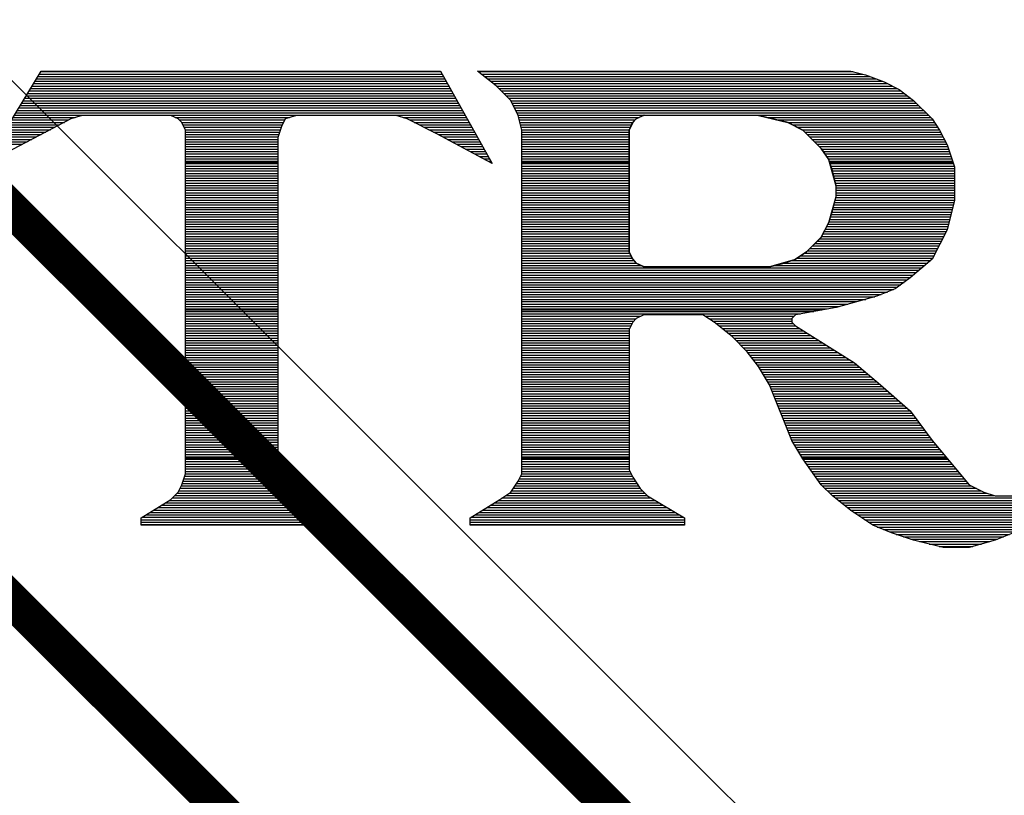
# Model space of a CAD drawing. Extents: x -394 to 5394, y -1015 to 7151.
# Tile 53 of 80: x 851 to 1012, y 5414 to 5540. Entities that reach past the tile are written whole.
import ezdxf

# ---------------------------------------------------------------- set-up
doc = ezdxf.new("R2010")
doc.units = 0
doc.layers.add('BG_SILKSCREEN_TOP', color=3, linetype='CONTINUOUS')
doc.layers.add('ET_TOP', color=132, linetype='CONTINUOUS')

msp = doc.modelspace()

# ---------------------------------------------------------------- linework, layer by layer
at = {"layer": 'BG_SILKSCREEN_TOP'}
for points in [[(845.9167, 5518.17), (854.3587, 5532.051)], [(845.9167, 5518.17), (854.3587, 5532.051)], [(845.9167, 5518.17), (854.3587, 5532.051)], [(853.6027, 5530.791), (920.3827, 5530.791)], [(853.8337, 5531.169), (920.1727, 5531.169)], [(854.0647, 5531.568), (919.9417, 5531.568)], [(854.2957, 5531.967), (919.7107, 5531.967)], [(854.3587, 5532.051), (919.6687, 5532.051)], [(854.3587, 5532.051), (919.6687, 5532.051)], [(854.3587, 5532.051), (919.6687, 5532.051)], [(919.6687, 5532.051), (928.1317, 5516.952)], [(919.6687, 5532.051), (928.1317, 5516.952)], [(919.6687, 5532.051), (928.1317, 5516.952)], [(925.7167, 5532.051), (986.7847, 5532.051)], [(925.7167, 5532.051), (986.7847, 5532.051)], [(925.7167, 5532.051), (986.7847, 5532.051)], [(928.7407, 5529.657), (925.7167, 5532.051)], [(928.7407, 5529.657), (925.7167, 5532.051)], [(928.7407, 5529.657), (925.7167, 5532.051)], [(925.8427, 5531.967), (987.1837, 5531.967)], [(926.3257, 5531.568), (988.7377, 5531.568)], [(926.8297, 5531.169), (989.9137, 5531.169)], [(927.3127, 5530.791), (990.9007, 5530.791)], [(986.7847, 5532.051), (989.1997, 5531.463)], [(986.7847, 5532.051), (989.1997, 5531.463)], [(986.7847, 5532.051), (989.1997, 5531.463)], [(989.1997, 5531.463), (992.2237, 5530.266)], [(989.1997, 5531.463), (992.2237, 5530.266)], [(989.1997, 5531.463), (992.2237, 5530.266)], [(852.6157, 5529.195), (921.2647, 5529.195)], [(852.8467, 5529.594), (921.0757, 5529.594)], [(853.0987, 5529.993), (920.8447, 5529.993)], [(853.3507, 5530.392), (920.6137, 5530.392)], [(927.8167, 5530.392), (991.8877, 5530.392)], [(928.3207, 5529.993), (992.7697, 5529.993)], [(931.1557, 5527.242), (928.7407, 5529.657)], [(931.1557, 5527.242), (928.7407, 5529.657)], [(931.1557, 5527.242), (928.7407, 5529.657)], [(928.8037, 5529.594), (993.5467, 5529.594)], [(929.2027, 5529.195), (994.3447, 5529.195)], [(992.2237, 5530.266), (994.6597, 5529.048)], [(992.2237, 5530.266), (994.6597, 5529.048)], [(992.2237, 5530.266), (994.6597, 5529.048)], [(994.6597, 5529.048), (997.0537, 5527.242)], [(994.6597, 5529.048), (997.0537, 5527.242)], [(994.6597, 5529.048), (997.0537, 5527.242)], [(851.6497, 5527.62), (922.1677, 5527.62)], [(851.9017, 5528.019), (921.9367, 5528.019)], [(852.1327, 5528.397), (921.7267, 5528.397)], [(852.3847, 5528.796), (921.5167, 5528.796)], [(929.5807, 5528.796), (994.9747, 5528.796)], [(930.0007, 5528.397), (995.4997, 5528.397)], [(930.3997, 5528.019), (996.0247, 5528.019)], [(930.7777, 5527.62), (996.5497, 5527.62)], [(850.6837, 5526.024), (923.0497, 5526.024)], [(850.9147, 5526.423), (922.8397, 5526.423)], [(851.1667, 5526.822), (922.6087, 5526.822)], [(851.3977, 5527.2), (922.3987, 5527.2)], [(932.3527, 5524.806), (931.1557, 5527.242)], [(932.3527, 5524.806), (931.1557, 5527.242)], [(932.3527, 5524.806), (931.1557, 5527.242)], [(931.1557, 5527.2), (997.0747, 5527.2)], [(931.3657, 5526.822), (997.4947, 5526.822)], [(931.5757, 5526.423), (997.8727, 5526.423)], [(931.7647, 5526.024), (998.2717, 5526.024)], [(997.0537, 5527.242), (1000.0777, 5524.218)], [(997.0537, 5527.242), (1000.0777, 5524.218)], [(997.0537, 5527.242), (1000.0777, 5524.218)], [(859.2097, 5524.218), (846.5047, 5517.561)], [(859.2097, 5524.218), (846.5047, 5517.561)], [(859.2097, 5524.218), (846.5047, 5517.561)], [(849.7387, 5524.428), (859.9027, 5524.428)], [(849.9697, 5524.827), (923.7217, 5524.827)], [(850.2007, 5525.226), (923.4907, 5525.226)], [(850.4527, 5525.625), (923.2807, 5525.625)], [(861.0367, 5524.806), (859.2097, 5524.218)], [(861.0367, 5524.806), (859.2097, 5524.218)], [(861.0367, 5524.806), (859.2097, 5524.218)], [(875.5267, 5524.806), (861.0367, 5524.806)], [(875.5267, 5524.806), (861.0367, 5524.806)], [(875.5267, 5524.806), (861.0367, 5524.806)], [(876.7447, 5524.218), (875.5267, 5524.806)], [(876.7447, 5524.218), (875.5267, 5524.806)], [(876.7447, 5524.218), (875.5267, 5524.806)], [(876.2827, 5524.428), (894.9517, 5524.428)], [(877.3537, 5523.609), (876.7447, 5524.218)], [(877.3537, 5523.609), (876.7447, 5524.218)], [(877.3537, 5523.609), (876.7447, 5524.218)], [(894.2797, 5524.218), (893.6707, 5522.979)], [(894.2797, 5524.218), (893.6707, 5522.979)], [(894.2797, 5524.218), (893.6707, 5522.979)], [(896.0857, 5524.806), (894.2797, 5524.218)], [(896.0857, 5524.806), (894.2797, 5524.218)], [(896.0857, 5524.806), (894.2797, 5524.218)], [(912.4027, 5524.806), (896.0857, 5524.806)], [(912.4027, 5524.806), (896.0857, 5524.806)], [(912.4027, 5524.806), (896.0857, 5524.806)], [(914.2297, 5524.218), (912.4027, 5524.806)], [(914.2297, 5524.218), (912.4027, 5524.806)], [(914.2297, 5524.218), (912.4027, 5524.806)], [(913.5367, 5524.428), (923.9527, 5524.428)], [(919.0597, 5521.782), (914.2297, 5524.218)], [(919.0597, 5521.782), (914.2297, 5524.218)], [(919.0597, 5521.782), (914.2297, 5524.218)], [(931.9537, 5525.625), (998.6707, 5525.625)], [(932.1637, 5525.226), (999.0697, 5525.226)], [(932.3527, 5524.827), (952.8697, 5524.827)], [(932.9827, 5522.391), (932.3527, 5524.806)], [(932.9827, 5522.391), (932.3527, 5524.806)], [(932.9827, 5522.391), (932.3527, 5524.806)], [(932.4787, 5524.428), (952.1347, 5524.428)], [(951.0847, 5523.609), (951.6937, 5524.218)], [(951.6937, 5524.218), (951.1057, 5523.609)], [(951.6937, 5524.218), (951.1057, 5523.609)], [(951.6937, 5524.218), (951.1057, 5523.609)], [(951.6937, 5524.218), (952.9747, 5524.89)], [(952.9327, 5524.806), (951.6937, 5524.218)], [(952.9327, 5524.806), (951.6937, 5524.218)], [(952.9327, 5524.806), (951.6937, 5524.218)], [(971.6647, 5524.806), (952.9327, 5524.806)], [(971.6647, 5524.806), (952.9327, 5524.806)], [(971.6647, 5524.806), (952.9327, 5524.806)], [(952.9747, 5524.89), (971.6857, 5524.785)], [(962.2777, 5524.827), (999.4687, 5524.827)], [(976.5157, 5523.609), (971.6647, 5524.806)], [(976.5157, 5523.609), (971.6647, 5524.806)], [(976.5157, 5523.609), (971.6647, 5524.806)], [(971.6857, 5524.785), (976.4527, 5523.651)], [(973.1137, 5524.428), (999.8677, 5524.428)], [(1000.0777, 5524.218), (1001.2957, 5522.391)], [(1000.0777, 5524.218), (1001.2957, 5522.391)], [(1000.0777, 5524.218), (1001.2957, 5522.391)], [(848.7517, 5522.853), (856.6267, 5522.853)], [(849.0037, 5523.231), (857.3617, 5523.231)], [(849.2347, 5523.651), (858.1387, 5523.651)], [(849.4867, 5524.05), (858.8947, 5524.05)], [(876.9127, 5524.05), (894.1957, 5524.05)], [(877.2907, 5523.651), (893.9857, 5523.651)], [(877.9417, 5522.391), (877.3537, 5523.609)], [(877.9417, 5522.391), (877.3537, 5523.609)], [(877.9417, 5522.391), (877.3537, 5523.609)], [(877.5217, 5523.231), (893.7967, 5523.231)], [(877.7317, 5522.853), (893.6077, 5522.853)], [(893.6707, 5522.979), (893.0617, 5521.194)], [(893.6707, 5522.979), (893.0617, 5521.194)], [(893.6707, 5522.979), (893.0617, 5521.194)], [(914.5657, 5524.05), (924.1627, 5524.05)], [(915.3637, 5523.651), (924.3937, 5523.651)], [(916.1617, 5523.231), (924.6037, 5523.231)], [(916.9387, 5522.853), (924.8347, 5522.853)], [(932.5627, 5524.05), (951.5257, 5524.05)], [(932.6677, 5523.651), (951.1267, 5523.651)], [(932.7517, 5523.231), (950.9167, 5523.231)], [(932.8567, 5522.853), (950.7067, 5522.853)], [(951.1057, 5523.609), (950.4967, 5522.391)], [(951.1057, 5523.609), (950.4967, 5522.391)], [(951.1057, 5523.609), (950.4967, 5522.391)], [(950.4967, 5522.391), (951.0847, 5523.609)], [(974.7727, 5524.05), (1000.2037, 5524.05)], [(976.4527, 5523.651), (1000.4557, 5523.651)], [(976.4527, 5523.651), (978.9097, 5522.391)], [(978.9097, 5522.391), (976.5157, 5523.609)], [(978.9097, 5522.391), (976.5157, 5523.609)], [(978.9097, 5522.391), (976.5157, 5523.609)], [(977.2297, 5523.231), (1000.7287, 5523.231)], [(978.0067, 5522.853), (1000.9807, 5522.853)], [(847.8067, 5521.278), (853.6027, 5521.278)], [(848.0377, 5521.656), (854.3377, 5521.656)], [(848.2687, 5522.055), (855.1147, 5522.055)], [(848.4997, 5522.454), (855.8497, 5522.454)], [(877.9207, 5522.454), (893.4817, 5522.454)], [(877.9417, 5466.153), (877.9417, 5522.391)], [(877.9417, 5466.153), (877.9417, 5522.391)], [(877.9417, 5466.153), (877.9417, 5522.391)], [(877.9417, 5522.055), (893.3557, 5522.055)], [(877.9417, 5521.656), (893.2297, 5521.656)], [(877.9417, 5521.278), (893.1037, 5521.278)], [(893.0617, 5521.194), (893.0617, 5466.762)], [(893.0617, 5521.194), (893.0617, 5466.762)], [(893.0617, 5521.194), (893.0617, 5466.762)], [(917.7367, 5522.454), (925.0447, 5522.454)], [(918.5347, 5522.055), (925.2967, 5522.055)], [(928.1317, 5516.952), (919.0597, 5521.782)], [(928.1317, 5516.952), (919.0597, 5521.782)], [(928.1317, 5516.952), (919.0597, 5521.782)], [(919.3117, 5521.656), (925.4857, 5521.656)], [(920.0467, 5521.278), (925.7167, 5521.278)], [(932.9617, 5522.454), (950.5177, 5522.454)], [(932.9827, 5466.153), (932.9827, 5522.391)], [(932.9827, 5466.153), (932.9827, 5522.391)], [(932.9827, 5466.153), (932.9827, 5522.391)], [(932.9827, 5522.055), (950.4967, 5522.055)], [(932.9827, 5521.656), (950.4967, 5521.656)], [(932.9827, 5521.278), (950.4967, 5521.278)], [(950.4967, 5522.391), (950.4967, 5502.441)], [(950.4967, 5522.391), (950.4967, 5502.441)], [(950.4967, 5522.391), (950.4967, 5502.441)], [(950.4967, 5502.441), (950.4967, 5522.391)], [(978.7837, 5522.454), (1001.2747, 5522.454)], [(981.9337, 5519.388), (978.9097, 5522.391)], [(981.9337, 5519.388), (978.9097, 5522.391)], [(981.9337, 5519.388), (978.9097, 5522.391)], [(978.9097, 5522.391), (981.9757, 5519.325)], [(979.2457, 5522.055), (1001.4637, 5522.055)], [(979.6237, 5521.656), (1001.6527, 5521.656)], [(980.0437, 5521.278), (1001.8627, 5521.278)], [(1001.2957, 5522.391), (1002.5137, 5519.976)], [(1001.2957, 5522.391), (1002.5137, 5519.976)], [(1001.2957, 5522.391), (1002.5137, 5519.976)], [(847.0507, 5520.081), (851.3137, 5520.081)], [(847.3027, 5520.48), (852.0697, 5520.48)], [(847.5547, 5520.879), (852.8257, 5520.879)], [(877.9417, 5520.879), (893.0617, 5520.879)], [(877.9417, 5520.48), (893.0617, 5520.48)], [(877.9417, 5520.081), (893.0617, 5520.081)], [(877.9417, 5519.682), (893.0617, 5519.682)], [(877.9417, 5519.283), (893.0617, 5519.283)], [(920.8027, 5520.879), (925.9477, 5520.879)], [(921.5377, 5520.48), (926.1577, 5520.48)], [(922.2727, 5520.081), (926.3677, 5520.081)], [(923.0287, 5519.682), (926.6197, 5519.682)], [(923.7637, 5519.283), (926.8297, 5519.283)], [(932.9827, 5520.879), (950.4967, 5520.879)], [(932.9827, 5520.48), (950.4967, 5520.48)], [(932.9827, 5520.081), (950.4967, 5520.081)], [(932.9827, 5519.682), (950.4967, 5519.682)], [(932.9827, 5519.283), (950.4967, 5519.283)], [(980.4217, 5520.879), (1002.0727, 5520.879)], [(980.8207, 5520.48), (1002.2617, 5520.48)], [(981.2407, 5520.081), (1002.4507, 5520.081)], [(981.6187, 5519.682), (1002.5977, 5519.682)], [(983.1727, 5517.561), (981.9337, 5519.388)], [(983.1727, 5517.561), (981.9337, 5519.388)], [(983.1727, 5517.561), (981.9337, 5519.388)], [(981.9757, 5519.325), (983.1307, 5517.561)], [(981.9967, 5519.283), (1002.7237, 5519.283)], [(1002.5137, 5519.976), (1003.7317, 5516.364)], [(1002.5137, 5519.976), (1003.7317, 5516.364)], [(1002.5137, 5519.976), (1003.7317, 5516.364)], [(877.9417, 5518.884), (893.0617, 5518.884)], [(877.9417, 5518.506), (893.0617, 5518.506)], [(877.9417, 5518.086), (893.0617, 5518.086)], [(877.9417, 5517.687), (893.0617, 5517.687)], [(924.4987, 5518.884), (927.0607, 5518.884)], [(925.2337, 5518.506), (927.2707, 5518.506)], [(925.9897, 5518.086), (927.5017, 5518.086)], [(926.7457, 5517.687), (927.7117, 5517.687)], [(932.9827, 5518.884), (950.4967, 5518.884)], [(932.9827, 5518.506), (950.4967, 5518.506)], [(932.9827, 5518.086), (950.4967, 5518.086)], [(932.9827, 5517.687), (950.4967, 5517.687)], [(982.2697, 5518.884), (1002.8707, 5518.884)], [(982.5217, 5518.506), (1003.0177, 5518.506)], [(982.7947, 5518.086), (1003.1437, 5518.086)], [(983.0467, 5517.687), (1003.2697, 5517.687)], [(877.9417, 5517.309), (893.0617, 5517.309)], [(877.9417, 5517.12), (893.0617, 5517.12)], [(877.9417, 5516.91), (893.0617, 5516.91)], [(877.9417, 5516.511), (893.0617, 5516.511)], [(877.9417, 5516.112), (893.0617, 5516.112)], [(927.4807, 5517.309), (927.9427, 5517.309)], [(927.7957, 5517.12), (928.0267, 5517.12)], [(932.9827, 5517.309), (950.4967, 5517.309)], [(932.9827, 5517.12), (950.4967, 5517.12)], [(932.9827, 5516.91), (950.4967, 5516.91)], [(932.9827, 5516.511), (950.4967, 5516.511)], [(932.9827, 5516.112), (950.4967, 5516.112)], [(983.1307, 5517.561), (984.3487, 5513.277)], [(983.7607, 5515.671), (983.1727, 5517.561)], [(983.7607, 5515.671), (983.1727, 5517.561)], [(983.7607, 5515.755), (983.1727, 5517.561)], [(983.2147, 5517.309), (1003.3957, 5517.309)], [(983.2987, 5517.12), (1003.4587, 5517.12)], [(983.3197, 5516.91), (1003.5427, 5516.91)], [(983.4457, 5516.511), (1003.6687, 5516.511)], [(983.5507, 5516.112), (1003.7317, 5516.112)], [(1003.7317, 5516.364), (1003.7317, 5510.904)], [(1003.7317, 5516.364), (1003.7317, 5510.904)], [(1003.7317, 5516.364), (1003.7317, 5510.904)], [(877.9417, 5515.713), (893.0617, 5515.713)], [(877.9417, 5515.314), (893.0617, 5515.314)], [(877.9417, 5514.915), (893.0617, 5514.915)], [(877.9417, 5514.537), (893.0617, 5514.537)], [(932.9827, 5515.713), (950.4967, 5515.713)], [(932.9827, 5515.314), (950.4967, 5515.314)], [(932.9827, 5514.915), (950.4967, 5514.915)], [(932.9827, 5514.537), (950.4967, 5514.537)], [(983.6557, 5515.713), (1003.7317, 5515.713)], [(984.3697, 5513.319), (983.7607, 5515.755)], [(984.3697, 5513.319), (983.7607, 5515.671)], [(984.3697, 5513.319), (983.7607, 5515.671)], [(983.7607, 5515.314), (1003.7317, 5515.314)], [(983.8867, 5514.915), (1003.7317, 5514.915)], [(983.9917, 5514.537), (1003.7317, 5514.537)], [(877.9417, 5514.117), (893.0617, 5514.117)], [(877.9417, 5513.718), (893.0617, 5513.718)], [(877.9417, 5513.34), (893.0617, 5513.34)], [(877.9417, 5512.941), (893.0617, 5512.941)], [(932.9827, 5514.117), (950.4967, 5514.117)], [(932.9827, 5513.718), (950.4967, 5513.718)], [(932.9827, 5513.34), (950.4967, 5513.34)], [(932.9827, 5512.941), (950.4967, 5512.941)], [(984.1177, 5514.117), (1003.7317, 5514.117)], [(984.2227, 5513.718), (1003.7317, 5513.718)], [(984.3277, 5513.34), (1003.7317, 5513.34)], [(984.3487, 5513.277), (984.3487, 5511.471)], [(984.3487, 5512.941), (1003.7317, 5512.941)], [(984.3697, 5511.513), (984.3697, 5513.319)], [(984.3697, 5511.513), (984.3697, 5513.319)], [(984.3697, 5511.513), (984.3697, 5513.319)], [(877.9417, 5512.542), (893.0617, 5512.542)], [(877.9417, 5512.143), (893.0617, 5512.143)], [(877.9417, 5511.744), (893.0617, 5511.744)], [(877.9417, 5511.366), (893.0617, 5511.366)], [(932.9827, 5512.542), (950.4967, 5512.542)], [(932.9827, 5512.143), (950.4967, 5512.143)], [(932.9827, 5511.744), (950.4967, 5511.744)], [(932.9827, 5511.366), (950.4967, 5511.366)], [(983.1727, 5507.292), (984.3697, 5511.513)], [(983.1727, 5507.292), (984.3697, 5511.513)], [(984.3487, 5511.471), (983.1727, 5507.313)], [(983.7607, 5509.098), (984.3697, 5511.513)], [(984.3277, 5511.366), (1003.7317, 5511.366)], [(984.3487, 5512.542), (1003.7317, 5512.542)], [(984.3487, 5512.143), (1003.7317, 5512.143)], [(984.3487, 5511.744), (1003.7317, 5511.744)], [(877.9417, 5510.946), (893.0617, 5510.946)], [(877.9417, 5510.568), (893.0617, 5510.568)], [(877.9417, 5510.169), (893.0617, 5510.169)], [(877.9417, 5509.749), (893.0617, 5509.749)], [(932.9827, 5510.946), (950.4967, 5510.946)], [(932.9827, 5510.568), (950.4967, 5510.568)], [(932.9827, 5510.169), (950.4967, 5510.169)], [(932.9827, 5509.749), (950.4967, 5509.749)], [(983.8867, 5509.749), (1003.4377, 5509.749)], [(983.9707, 5510.169), (1003.5427, 5510.169)], [(984.0967, 5510.568), (1003.6267, 5510.568)], [(984.2017, 5510.946), (1003.7317, 5510.946)], [(1003.7317, 5510.904), (1002.5137, 5506.074)], [(1003.7317, 5510.904), (1002.5137, 5506.074)], [(1003.7317, 5510.904), (1002.5137, 5506.074)], [(877.9417, 5509.371), (893.0617, 5509.371)], [(877.9417, 5508.972), (893.0617, 5508.972)], [(877.9417, 5508.573), (893.0617, 5508.573)], [(877.9417, 5508.174), (893.0617, 5508.174)], [(932.9827, 5509.371), (950.4967, 5509.371)], [(932.9827, 5508.972), (950.4967, 5508.972)], [(932.9827, 5508.573), (950.4967, 5508.573)], [(932.9827, 5508.174), (950.4967, 5508.174)], [(983.1727, 5507.292), (983.7607, 5509.098)], [(983.4247, 5508.174), (1003.0387, 5508.174)], [(983.5297, 5508.573), (1003.1437, 5508.573)], [(983.6347, 5508.972), (1003.2277, 5508.972)], [(983.7607, 5509.371), (1003.3537, 5509.371)], [(877.9417, 5507.775), (893.0617, 5507.775)], [(877.9417, 5507.397), (893.0617, 5507.397)], [(877.9417, 5506.977), (893.0617, 5506.977)], [(877.9417, 5506.599), (893.0617, 5506.599)], [(932.9827, 5507.775), (950.4967, 5507.775)], [(932.9827, 5507.397), (950.4967, 5507.397)], [(932.9827, 5506.977), (950.4967, 5506.977)], [(932.9827, 5506.599), (950.4967, 5506.599)], [(983.1727, 5507.313), (981.9337, 5504.835)], [(981.9337, 5504.856), (983.1727, 5507.292)], [(981.9337, 5504.856), (983.1727, 5507.292)], [(981.9337, 5504.856), (983.1727, 5507.292)], [(982.8157, 5506.599), (1002.6397, 5506.599)], [(983.0047, 5506.977), (1002.7237, 5506.977)], [(983.1937, 5507.397), (1002.8497, 5507.397)], [(983.3197, 5507.775), (1002.9337, 5507.775)], [(877.9417, 5506.2), (893.0617, 5506.2)], [(877.9417, 5505.78), (893.0617, 5505.78)], [(877.9417, 5505.402), (893.0617, 5505.402)], [(877.9417, 5505.003), (893.0617, 5505.003)], [(932.9827, 5506.2), (950.4967, 5506.2)], [(932.9827, 5505.78), (950.4967, 5505.78)], [(932.9827, 5505.402), (950.4967, 5505.402)], [(932.9827, 5505.003), (950.4967, 5505.003)], [(981.9337, 5504.835), (979.5187, 5502.483)], [(979.5397, 5502.441), (981.9337, 5504.856)], [(979.5397, 5502.441), (981.9337, 5504.856)], [(979.5397, 5502.441), (981.9337, 5504.856)], [(982.0387, 5505.003), (1001.9677, 5505.003)], [(982.2277, 5505.402), (1002.1777, 5505.402)], [(982.4167, 5505.78), (1002.3667, 5505.78)], [(982.6057, 5506.2), (1002.5347, 5506.2)], [(1002.5137, 5506.074), (1000.0777, 5501.244)], [(1002.5137, 5506.074), (1000.0777, 5501.244)], [(1002.5137, 5506.074), (1000.0777, 5501.244)], [(877.9417, 5504.604), (893.0617, 5504.604)], [(877.9417, 5504.205), (893.0617, 5504.205)], [(877.9417, 5503.806), (893.0617, 5503.806)], [(877.9417, 5503.428), (893.0617, 5503.428)], [(932.9827, 5504.604), (950.4967, 5504.604)], [(932.9827, 5504.205), (950.4967, 5504.205)], [(932.9827, 5503.806), (950.4967, 5503.806)], [(932.9827, 5503.428), (950.4967, 5503.428)], [(980.4847, 5503.428), (1001.1907, 5503.428)], [(980.9047, 5503.806), (1001.3797, 5503.806)], [(981.3037, 5504.205), (1001.5897, 5504.205)], [(981.7027, 5504.604), (1001.7787, 5504.604)], [(877.9417, 5503.008), (893.0617, 5503.008)], [(877.9417, 5502.63), (893.0617, 5502.63)], [(877.9417, 5502.231), (893.0617, 5502.231)], [(877.9417, 5501.811), (893.0617, 5501.811)], [(932.9827, 5503.008), (950.4967, 5503.008)], [(932.9827, 5502.63), (950.4967, 5502.63)], [(932.9827, 5502.231), (950.6017, 5502.231)], [(932.9827, 5501.811), (950.8117, 5501.811)], [(950.4967, 5502.441), (951.1057, 5501.244)], [(950.4967, 5502.441), (951.1057, 5501.244)], [(950.4967, 5502.441), (951.1057, 5501.244)], [(951.0847, 5501.244), (950.4967, 5502.441)], [(979.5187, 5502.483), (977.6497, 5501.202)], [(977.7127, 5501.244), (979.5397, 5502.441)], [(977.7127, 5501.244), (979.5397, 5502.441)], [(977.7127, 5501.244), (979.5397, 5502.441)], [(978.5947, 5501.811), (1000.3927, 5501.811)], [(979.1617, 5502.231), (1000.5817, 5502.231)], [(979.6657, 5502.63), (1000.7917, 5502.63)], [(980.0647, 5503.008), (1000.9807, 5503.008)], [(877.9417, 5501.433), (893.0617, 5501.433)], [(877.9417, 5501.055), (893.0617, 5501.055)], [(877.9417, 5500.635), (893.0617, 5500.635)], [(877.9417, 5500.257), (893.0617, 5500.257)], [(932.9827, 5501.433), (951.0007, 5501.433)], [(932.9827, 5501.055), (951.2737, 5501.055)], [(932.9827, 5500.635), (951.6937, 5500.635)], [(932.9827, 5500.257), (952.4917, 5500.257)], [(951.6937, 5500.635), (951.0847, 5501.244)], [(951.1057, 5501.244), (951.6937, 5500.635)], [(951.1057, 5501.244), (951.6937, 5500.635)], [(951.1057, 5501.244), (951.6937, 5500.635)], [(951.6937, 5500.635), (952.9327, 5500.026)], [(951.6937, 5500.635), (952.9327, 5500.026)], [(951.6937, 5500.635), (952.9327, 5500.026)], [(952.9537, 5500.026), (951.6937, 5500.635)], [(952.9327, 5500.026), (973.4917, 5500.026)], [(952.9327, 5500.026), (973.4917, 5500.026)], [(952.9327, 5500.026), (973.4917, 5500.026)], [(973.4917, 5500.026), (952.9537, 5500.026)], [(973.4917, 5500.026), (977.7127, 5501.244)], [(973.4917, 5500.026), (977.7127, 5501.244)], [(977.6497, 5501.202), (973.4917, 5500.026)], [(973.4917, 5500.026), (975.8857, 5500.635)], [(974.3107, 5500.257), (998.9017, 5500.257)], [(975.6967, 5500.635), (999.3847, 5500.635)], [(975.8857, 5500.635), (977.7127, 5501.244)], [(977.1247, 5501.055), (999.8677, 5501.055)], [(978.0067, 5501.433), (1000.2037, 5501.433)], [(1000.0777, 5501.244), (996.4657, 5498.22)], [(1000.0777, 5501.244), (996.4657, 5498.22)], [(1000.0777, 5501.244), (996.4657, 5498.22)], [(877.9417, 5499.858), (893.0617, 5499.858)], [(877.9417, 5499.459), (893.0617, 5499.459)], [(877.9417, 5499.06), (893.0617, 5499.06)], [(877.9417, 5498.661), (893.0617, 5498.661)], [(932.9827, 5499.858), (998.4397, 5499.858)], [(932.9827, 5499.459), (997.9567, 5499.459)], [(932.9827, 5499.06), (997.4947, 5499.06)], [(932.9827, 5498.661), (996.9907, 5498.661)], [(877.9417, 5498.283), (893.0617, 5498.283)], [(877.9417, 5497.863), (893.0617, 5497.863)], [(877.9417, 5497.464), (893.0617, 5497.464)], [(877.9417, 5497.086), (893.0617, 5497.086)], [(932.9827, 5498.283), (996.5287, 5498.283)], [(932.9827, 5497.863), (996.0037, 5497.863)], [(932.9827, 5497.464), (995.4787, 5497.464)], [(932.9827, 5497.086), (994.9537, 5497.086)], [(996.4657, 5498.22), (994.0297, 5496.393)], [(996.4657, 5498.22), (994.0297, 5496.393)], [(996.4657, 5498.22), (994.0297, 5496.393)], [(877.9417, 5496.666), (893.0617, 5496.666)], [(877.9417, 5496.288), (893.0617, 5496.288)], [(877.9417, 5495.889), (893.0617, 5495.889)], [(877.9417, 5495.49), (893.0617, 5495.49)], [(932.9827, 5496.666), (994.4077, 5496.666)], [(932.9827, 5496.288), (993.7567, 5496.288)], [(932.9827, 5495.889), (992.7697, 5495.889)], [(932.9827, 5495.49), (991.7617, 5495.49)], [(991.0057, 5495.196), (984.3697, 5493.369)], [(991.0057, 5495.196), (984.3697, 5493.369)], [(991.0057, 5495.196), (984.3697, 5493.369)], [(994.0297, 5496.393), (991.0057, 5495.196)], [(994.0297, 5496.393), (991.0057, 5495.196)], [(994.0297, 5496.393), (991.0057, 5495.196)], [(877.9417, 5495.091), (893.0617, 5495.091)], [(877.9417, 5494.692), (893.0617, 5494.692)], [(877.9417, 5494.314), (893.0617, 5494.314)], [(877.9417, 5493.894), (893.0617, 5493.894)], [(932.9827, 5495.091), (990.6907, 5495.091)], [(932.9827, 5494.692), (989.2207, 5494.692)], [(932.9827, 5494.314), (987.7507, 5494.314)], [(932.9827, 5493.894), (986.3017, 5493.894)], [(877.9417, 5493.495), (893.0617, 5493.495)], [(877.9417, 5493.117), (893.0617, 5493.117)], [(877.9417, 5492.949), (893.0617, 5492.949)], [(877.9417, 5492.697), (893.0617, 5492.697)], [(877.9417, 5492.319), (893.0617, 5492.319)], [(877.9417, 5491.92), (893.0617, 5491.92)], [(932.9827, 5493.495), (984.8527, 5493.495)], [(932.9827, 5493.117), (982.9207, 5493.117)], [(932.9827, 5492.949), (982.0387, 5492.949)], [(932.9827, 5492.697), (980.7367, 5492.697)], [(932.9827, 5492.319), (978.5527, 5492.319)], [(932.9827, 5491.92), (952.4497, 5491.92)], [(952.9327, 5492.172), (951.6937, 5491.563)], [(952.9327, 5492.172), (951.6937, 5491.563)], [(952.9327, 5492.172), (951.6937, 5491.563)], [(962.5927, 5492.172), (952.9327, 5492.172)], [(962.5927, 5492.172), (952.9327, 5492.172)], [(962.5927, 5492.172), (952.9327, 5492.172)], [(964.4197, 5490.954), (962.5927, 5492.172)], [(964.4197, 5490.954), (962.5927, 5492.172)], [(964.4197, 5490.954), (962.5927, 5492.172)], [(962.9707, 5491.92), (977.4607, 5491.92)], [(977.7127, 5492.172), (977.1247, 5491.563)], [(977.7127, 5492.172), (977.1247, 5491.563)], [(977.7127, 5492.172), (977.1247, 5491.563)], [(984.3697, 5493.369), (977.7127, 5492.172)], [(984.3697, 5493.369), (977.7127, 5492.172)], [(984.3697, 5493.369), (977.7127, 5492.172)], [(877.9417, 5491.521), (893.0617, 5491.521)], [(877.9417, 5491.143), (893.0617, 5491.143)], [(877.9417, 5490.723), (893.0617, 5490.723)], [(877.9417, 5490.345), (893.0617, 5490.345)], [(932.9827, 5491.521), (951.6937, 5491.521)], [(932.9827, 5491.143), (951.2737, 5491.143)], [(932.9827, 5490.723), (951.0007, 5490.723)], [(932.9827, 5490.345), (950.8117, 5490.345)], [(951.1057, 5490.954), (950.4967, 5489.736)], [(951.1057, 5490.954), (950.4967, 5489.736)], [(951.1057, 5490.954), (950.4967, 5489.736)], [(951.6937, 5491.563), (951.1057, 5490.954)], [(951.6937, 5491.563), (951.1057, 5490.954)], [(951.6937, 5491.563), (951.1057, 5490.954)], [(963.5587, 5491.521), (977.1247, 5491.521)], [(964.1677, 5491.143), (977.1247, 5491.143)], [(967.4437, 5488.539), (964.4197, 5490.954)], [(967.4437, 5488.539), (964.4197, 5490.954)], [(967.4437, 5488.539), (964.4197, 5490.954)], [(964.6927, 5490.723), (977.3347, 5490.723)], [(965.1757, 5490.345), (977.7337, 5490.345)], [(977.1247, 5491.563), (977.1247, 5490.954)], [(977.1247, 5491.563), (977.1247, 5490.954)], [(977.1247, 5491.563), (977.1247, 5490.954)], [(977.1247, 5490.954), (977.7127, 5490.345)], [(977.1247, 5490.954), (977.7127, 5490.345)], [(977.1247, 5490.954), (977.7127, 5490.345)], [(977.7127, 5490.345), (987.3937, 5484.297)], [(977.7127, 5490.345), (987.3937, 5484.297)], [(977.7127, 5490.345), (987.3937, 5484.297)], [(877.9417, 5489.946), (893.0617, 5489.946)], [(877.9417, 5489.526), (893.0617, 5489.526)], [(877.9417, 5489.148), (893.0617, 5489.148)], [(877.9417, 5488.749), (893.0617, 5488.749)], [(932.9827, 5489.946), (950.6227, 5489.946)], [(932.9827, 5489.526), (950.4967, 5489.526)], [(932.9827, 5489.148), (950.4967, 5489.148)], [(932.9827, 5488.749), (950.4967, 5488.749)], [(950.4967, 5489.736), (950.4967, 5466.762)], [(950.4967, 5489.736), (950.4967, 5466.762)], [(950.4967, 5489.736), (950.4967, 5466.762)], [(965.6797, 5489.946), (978.3847, 5489.946)], [(966.1837, 5489.526), (979.0147, 5489.526)], [(966.6877, 5489.148), (979.6447, 5489.148)], [(967.1707, 5488.749), (980.2957, 5488.749)], [(877.9417, 5488.35), (893.0617, 5488.35)], [(877.9417, 5487.951), (893.0617, 5487.951)], [(877.9417, 5487.552), (893.0617, 5487.552)], [(877.9417, 5487.174), (893.0617, 5487.174)], [(932.9827, 5488.35), (950.4967, 5488.35)], [(932.9827, 5487.951), (950.4967, 5487.951)], [(932.9827, 5487.552), (950.4967, 5487.552)], [(932.9827, 5487.174), (950.4967, 5487.174)], [(969.8377, 5486.124), (967.4437, 5488.539)], [(969.8377, 5486.124), (967.4437, 5488.539)], [(969.8377, 5486.124), (967.4437, 5488.539)], [(967.6327, 5488.35), (980.9257, 5488.35)], [(968.0107, 5487.951), (981.5557, 5487.951)], [(968.4097, 5487.552), (982.1857, 5487.552)], [(968.8087, 5487.174), (982.8157, 5487.174)], [(877.9417, 5486.754), (893.0617, 5486.754)], [(877.9417, 5486.376), (893.0617, 5486.376)], [(877.9417, 5485.977), (893.0617, 5485.977)], [(877.9417, 5485.557), (893.0617, 5485.557)], [(932.9827, 5486.754), (950.4967, 5486.754)], [(932.9827, 5486.376), (950.4967, 5486.376)], [(932.9827, 5485.977), (950.4967, 5485.977)], [(932.9827, 5485.557), (950.4967, 5485.557)], [(969.2077, 5486.754), (983.4457, 5486.754)], [(969.6067, 5486.376), (984.0757, 5486.376)], [(971.6647, 5483.688), (969.8377, 5486.124)], [(971.6647, 5483.688), (969.8377, 5486.124)], [(971.6647, 5483.688), (969.8377, 5486.124)], [(969.9637, 5485.977), (984.7267, 5485.977)], [(970.2787, 5485.557), (985.3567, 5485.557)], [(877.9417, 5485.179), (893.0617, 5485.179)], [(877.9417, 5484.78), (893.0617, 5484.78)], [(877.9417, 5484.381), (893.0617, 5484.381)], [(877.9417, 5483.982), (893.0617, 5483.982)], [(932.9827, 5485.179), (950.4967, 5485.179)], [(932.9827, 5484.78), (950.4967, 5484.78)], [(932.9827, 5484.381), (950.4967, 5484.381)], [(932.9827, 5483.982), (950.4967, 5483.982)], [(970.5517, 5485.179), (985.9867, 5485.179)], [(970.8457, 5484.78), (986.6167, 5484.78)], [(971.1607, 5484.381), (987.2677, 5484.381)], [(971.4547, 5483.982), (987.7507, 5483.982)], [(987.3937, 5484.297), (991.6357, 5480.685)], [(987.3937, 5484.297), (991.6357, 5480.685)], [(987.3937, 5484.297), (991.6357, 5480.685)], [(877.9417, 5483.583), (893.0617, 5483.583)], [(877.9417, 5483.205), (893.0617, 5483.205)], [(877.9417, 5482.785), (893.0617, 5482.785)], [(877.9417, 5482.407), (893.0617, 5482.407)], [(932.9827, 5483.583), (950.4967, 5483.583)], [(932.9827, 5483.205), (950.4967, 5483.205)], [(932.9827, 5482.785), (950.4967, 5482.785)], [(932.9827, 5482.407), (950.4967, 5482.407)], [(973.4917, 5480.685), (971.6647, 5483.688)], [(973.4917, 5480.685), (971.6647, 5483.688)], [(973.4917, 5480.685), (971.6647, 5483.688)], [(971.7277, 5483.583), (988.2337, 5483.583)], [(971.9797, 5483.205), (988.6747, 5483.205)], [(972.2107, 5482.785), (989.1367, 5482.785)], [(972.4417, 5482.407), (989.6197, 5482.407)], [(877.9417, 5482.008), (893.0617, 5482.008)], [(877.9417, 5481.588), (893.0617, 5481.588)], [(877.9417, 5481.21), (893.0617, 5481.21)], [(877.9417, 5480.832), (893.0617, 5480.832)], [(932.9827, 5482.008), (950.4967, 5482.008)], [(932.9827, 5481.588), (950.4967, 5481.588)], [(932.9827, 5481.21), (950.4967, 5481.21)], [(932.9827, 5480.832), (950.4967, 5480.832)], [(972.6727, 5482.008), (990.0607, 5482.008)], [(972.9247, 5481.588), (990.5437, 5481.588)], [(973.1557, 5481.21), (991.0057, 5481.21)], [(973.4077, 5480.832), (991.4467, 5480.832)], [(977.1247, 5471.613), (973.4917, 5480.685)], [(977.1247, 5471.613), (973.4917, 5480.685)], [(977.1247, 5471.613), (973.4917, 5480.685)], [(991.6357, 5480.685), (996.4657, 5476.443)], [(991.6357, 5480.685), (996.4657, 5476.443)], [(991.6357, 5480.685), (996.4657, 5476.443)], [(877.9417, 5480.412), (893.0617, 5480.412)], [(877.9417, 5480.034), (893.0617, 5480.034)], [(877.9417, 5479.635), (893.0617, 5479.635)], [(877.9417, 5479.236), (893.0617, 5479.236)], [(932.9827, 5480.412), (950.4967, 5480.412)], [(932.9827, 5480.034), (950.4967, 5480.034)], [(932.9827, 5479.635), (950.4967, 5479.635)], [(932.9827, 5479.236), (950.4967, 5479.236)], [(973.5757, 5480.412), (991.9087, 5480.412)], [(973.7437, 5480.034), (992.3707, 5480.034)], [(973.9117, 5479.635), (992.8327, 5479.635)], [(974.0587, 5479.236), (993.2737, 5479.236)], [(877.9417, 5478.837), (893.0617, 5478.837)], [(877.9417, 5478.438), (893.0617, 5478.438)], [(877.9417, 5478.06), (893.0617, 5478.06)], [(877.9417, 5477.64), (893.0617, 5477.64)], [(932.9827, 5478.837), (950.4967, 5478.837)], [(932.9827, 5478.438), (950.4967, 5478.438)], [(932.9827, 5478.06), (950.4967, 5478.06)], [(932.9827, 5477.64), (950.4967, 5477.64)], [(974.2267, 5478.837), (993.7147, 5478.837)], [(974.3737, 5478.438), (994.1767, 5478.438)], [(974.5207, 5478.06), (994.6387, 5478.06)], [(974.6887, 5477.64), (995.1007, 5477.64)], [(877.9417, 5477.241), (893.0617, 5477.241)], [(877.9417, 5476.863), (893.0617, 5476.863)], [(877.9417, 5476.443), (893.0617, 5476.443)], [(877.9417, 5476.065), (893.0617, 5476.065)], [(932.9827, 5477.241), (950.4967, 5477.241)], [(932.9827, 5476.863), (950.4967, 5476.863)], [(932.9827, 5476.443), (950.4967, 5476.443)], [(932.9827, 5476.065), (950.4967, 5476.065)], [(974.8567, 5477.241), (995.5417, 5477.241)], [(975.0037, 5476.863), (995.9827, 5476.863)], [(975.1717, 5476.443), (996.4447, 5476.443)], [(975.3187, 5476.065), (996.7387, 5476.065)], [(996.4657, 5476.443), (1000.0777, 5471.613)], [(996.4657, 5476.443), (1000.0777, 5471.613)], [(996.4657, 5476.443), (1000.0777, 5471.613)], [(877.9417, 5475.666), (893.0617, 5475.666)], [(877.9417, 5475.267), (893.0617, 5475.267)], [(877.9417, 5474.868), (893.0617, 5474.868)], [(877.9417, 5474.469), (893.0617, 5474.469)], [(932.9827, 5475.666), (950.4967, 5475.666)], [(932.9827, 5475.267), (950.4967, 5475.267)], [(932.9827, 5474.868), (950.4967, 5474.868)], [(932.9827, 5474.469), (950.4967, 5474.469)], [(975.5077, 5475.666), (997.0537, 5475.666)], [(975.6547, 5475.267), (997.3477, 5475.267)], [(975.8017, 5474.868), (997.6417, 5474.868)], [(975.9697, 5474.469), (997.9357, 5474.469)], [(877.9417, 5474.091), (893.0617, 5474.091)], [(877.9417, 5473.671), (893.0617, 5473.671)], [(877.9417, 5473.272), (893.0617, 5473.272)], [(877.9417, 5472.894), (893.0617, 5472.894)], [(932.9827, 5474.091), (950.4967, 5474.091)], [(932.9827, 5473.671), (950.4967, 5473.671)], [(932.9827, 5473.272), (950.4967, 5473.272)], [(932.9827, 5472.894), (950.4967, 5472.894)], [(976.1377, 5474.091), (998.2507, 5474.091)], [(976.2637, 5473.671), (998.5237, 5473.671)], [(976.4527, 5473.272), (998.8177, 5473.272)], [(976.5997, 5472.894), (999.1327, 5472.894)], [(877.9417, 5472.474), (893.0617, 5472.474)], [(877.9417, 5472.096), (893.0617, 5472.096)], [(877.9417, 5471.697), (893.0617, 5471.697)], [(877.9417, 5471.298), (893.0617, 5471.298)], [(932.9827, 5472.474), (950.4967, 5472.474)], [(932.9827, 5472.096), (950.4967, 5472.096)], [(932.9827, 5471.697), (950.4967, 5471.697)], [(932.9827, 5471.298), (950.4967, 5471.298)], [(976.7677, 5472.474), (999.4267, 5472.474)], [(976.9147, 5472.096), (999.7207, 5472.096)], [(977.0827, 5471.697), (1000.0147, 5471.697)], [(978.9097, 5468.589), (977.1247, 5471.613)], [(978.9097, 5468.589), (977.1247, 5471.613)], [(978.9097, 5468.589), (977.1247, 5471.613)], [(977.2927, 5471.298), (1000.3297, 5471.298)], [(1000.0777, 5471.613), (1006.1257, 5464.347)], [(1000.0777, 5471.613), (1006.1257, 5464.347)], [(1000.0777, 5471.613), (1006.1257, 5464.347)], [(877.9417, 5470.899), (893.0617, 5470.899)], [(877.9417, 5470.5), (893.0617, 5470.5)], [(877.9417, 5470.122), (893.0617, 5470.122)], [(877.9417, 5469.723), (893.0617, 5469.723)], [(932.9827, 5470.899), (950.4967, 5470.899)], [(932.9827, 5470.5), (950.4967, 5470.5)], [(932.9827, 5470.122), (950.4967, 5470.122)], [(932.9827, 5469.723), (950.4967, 5469.723)], [(977.5447, 5470.899), (1000.6657, 5470.899)], [(977.7757, 5470.5), (1001.0017, 5470.5)], [(978.0067, 5470.122), (1001.3377, 5470.122)], [(978.2587, 5469.723), (1001.6527, 5469.723)], [(877.9417, 5469.303), (893.0617, 5469.303)], [(877.9417, 5468.925), (893.0617, 5468.925)], [(877.9417, 5468.757), (893.0617, 5468.757)], [(877.9417, 5468.526), (893.0617, 5468.526)], [(877.9417, 5468.127), (893.0617, 5468.127)], [(932.9827, 5469.303), (950.4967, 5469.303)], [(932.9827, 5468.925), (950.4967, 5468.925)], [(932.9827, 5468.757), (950.4967, 5468.757)], [(932.9827, 5468.526), (950.4967, 5468.526)], [(932.9827, 5468.127), (950.4967, 5468.127)], [(978.4897, 5469.303), (1001.9887, 5469.303)], [(978.7207, 5468.925), (1002.3247, 5468.925)], [(978.8257, 5468.757), (1002.4507, 5468.757)], [(981.9337, 5464.347), (978.9097, 5468.589)], [(981.9337, 5464.347), (978.9097, 5468.589)], [(981.9337, 5464.347), (978.9097, 5468.589)], [(978.9727, 5468.526), (1002.6607, 5468.526)], [(979.2457, 5468.127), (1002.9757, 5468.127)], [(877.3537, 5464.347), (877.9417, 5466.153)], [(877.3537, 5464.347), (877.9417, 5466.153)], [(877.3537, 5464.347), (877.9417, 5466.153)], [(877.9417, 5467.728), (893.0617, 5467.728)], [(877.9417, 5467.329), (893.0617, 5467.329)], [(877.9417, 5466.93), (893.0617, 5466.93)], [(877.9417, 5466.531), (893.1457, 5466.531)], [(877.9417, 5466.153), (893.2927, 5466.153)], [(893.0617, 5466.762), (894.2797, 5463.129)], [(893.0617, 5466.762), (894.2797, 5463.129)], [(893.0617, 5466.762), (894.2797, 5463.129)], [(932.3527, 5464.956), (932.9827, 5466.153)], [(932.3527, 5464.956), (932.9827, 5466.153)], [(932.3527, 5464.956), (932.9827, 5466.153)], [(932.9617, 5466.153), (950.8117, 5466.153)], [(932.9827, 5467.728), (950.4967, 5467.728)], [(932.9827, 5467.329), (950.4967, 5467.329)], [(932.9827, 5466.93), (950.4967, 5466.93)], [(932.9827, 5466.531), (950.6227, 5466.531)], [(950.4967, 5466.762), (951.1057, 5465.565)], [(950.4967, 5466.762), (951.1057, 5465.565)], [(950.4967, 5466.762), (951.1057, 5465.565)], [(979.5397, 5467.728), (1003.3117, 5467.728)], [(979.8127, 5467.329), (1003.6477, 5467.329)], [(980.1067, 5466.93), (1003.9837, 5466.93)], [(980.3797, 5466.531), (1004.2987, 5466.531)], [(980.6737, 5466.153), (1004.6347, 5466.153)], [(877.4167, 5464.557), (893.7967, 5464.557)], [(877.5427, 5464.956), (893.6707, 5464.956)], [(877.6687, 5465.334), (893.5447, 5465.334)], [(877.7947, 5465.754), (893.4187, 5465.754)], [(931.1557, 5463.129), (932.3527, 5464.956)], [(931.1557, 5463.129), (932.3527, 5464.956)], [(931.1557, 5463.129), (932.3527, 5464.956)], [(932.1007, 5464.557), (951.7777, 5464.557)], [(932.3527, 5464.956), (951.5047, 5464.956)], [(932.5627, 5465.334), (951.2527, 5465.334)], [(932.7517, 5465.754), (951.0217, 5465.754)], [(951.1057, 5465.565), (952.3237, 5463.738)], [(951.1057, 5465.565), (952.3237, 5463.738)], [(951.1057, 5465.565), (952.3237, 5463.738)], [(980.9467, 5465.754), (1004.9707, 5465.754)], [(981.2407, 5465.334), (1005.3067, 5465.334)], [(981.5137, 5464.956), (1005.6217, 5464.956)], [(981.8077, 5464.557), (1005.9577, 5464.557)], [(875.5267, 5461.932), (876.7447, 5463.129)], [(875.5267, 5461.932), (876.7447, 5463.129)], [(875.5267, 5461.932), (876.7447, 5463.129)], [(876.5767, 5462.961), (894.4267, 5462.961)], [(876.7447, 5463.129), (877.3537, 5464.347)], [(876.7447, 5463.129), (877.3537, 5464.347)], [(876.7447, 5463.129), (877.3537, 5464.347)], [(876.8497, 5463.36), (894.1957, 5463.36)], [(877.0387, 5463.759), (894.0487, 5463.759)], [(877.2487, 5464.158), (893.9227, 5464.158)], [(894.2797, 5463.129), (895.4767, 5461.932)], [(894.2797, 5463.129), (895.4767, 5461.932)], [(894.2797, 5463.129), (895.4767, 5461.932)], [(929.3497, 5461.932), (931.1557, 5463.129)], [(929.3497, 5461.932), (931.1557, 5463.129)], [(929.3497, 5461.932), (931.1557, 5463.129)], [(930.9037, 5462.961), (953.0797, 5462.961)], [(931.3027, 5463.36), (952.7017, 5463.36)], [(931.5757, 5463.759), (952.3237, 5463.759)], [(931.8487, 5464.158), (952.0297, 5464.158)], [(952.3237, 5463.738), (953.5207, 5462.541)], [(952.3237, 5463.738), (953.5207, 5462.541)], [(952.3237, 5463.738), (953.5207, 5462.541)], [(983.7607, 5462.541), (981.9337, 5464.347)], [(983.7607, 5462.541), (981.9337, 5464.347)], [(983.7607, 5462.541), (981.9337, 5464.347)], [(982.1227, 5464.158), (1006.5037, 5464.158)], [(982.5427, 5463.759), (1007.3227, 5463.759)], [(982.9417, 5463.36), (1008.0997, 5463.36)], [(983.3197, 5462.961), (1009.0657, 5462.961)], [(1006.1257, 5464.347), (1008.5407, 5463.129)], [(1006.1257, 5464.347), (1008.5407, 5463.129)], [(1006.1257, 5464.347), (1008.5407, 5463.129)], [(1008.5407, 5463.129), (1010.3677, 5462.541)], [(1008.5407, 5463.129), (1010.3677, 5462.541)], [(1008.5407, 5463.129), (1010.3677, 5462.541)], [(870.6967, 5458.908), (875.5267, 5461.932)], [(870.6967, 5458.908), (875.5267, 5461.932)], [(870.6967, 5458.908), (875.5267, 5461.932)], [(874.6447, 5461.386), (896.4637, 5461.386)], [(875.2957, 5461.785), (895.7497, 5461.785)], [(875.7787, 5462.184), (895.2457, 5462.184)], [(876.1567, 5462.562), (894.8467, 5462.562)], [(895.4767, 5461.932), (900.9157, 5458.908)], [(895.4767, 5461.932), (900.9157, 5458.908)], [(895.4767, 5461.932), (900.9157, 5458.908)], [(924.4987, 5458.908), (929.3497, 5461.932)], [(924.4987, 5458.908), (929.3497, 5461.932)], [(924.4987, 5458.908), (929.3497, 5461.932)], [(928.4677, 5461.386), (955.4527, 5461.386)], [(929.1187, 5461.785), (954.7807, 5461.785)], [(929.7067, 5462.184), (954.1297, 5462.184)], [(930.2947, 5462.562), (953.4997, 5462.562)], [(953.5207, 5462.541), (959.5687, 5458.908)], [(953.5207, 5462.541), (959.5687, 5458.908)], [(953.5207, 5462.541), (959.5687, 5458.908)], [(983.7187, 5462.562), (1010.2417, 5462.562)], [(986.7847, 5460.105), (983.7607, 5462.541)], [(986.7847, 5460.105), (983.7607, 5462.541)], [(986.7847, 5460.105), (983.7607, 5462.541)], [(984.2017, 5462.184), (1018.8307, 5462.184)], [(984.7057, 5461.785), (1018.8307, 5461.785)], [(985.2097, 5461.386), (1018.8307, 5461.386)], [(1010.3677, 5462.541), (1014.0007, 5462.541)], [(1010.3677, 5462.541), (1014.0007, 5462.541)], [(1010.3677, 5462.541), (1014.0007, 5462.541)], [(872.1247, 5459.79), (899.3197, 5459.79)], [(872.7547, 5460.189), (898.6057, 5460.189)], [(873.3847, 5460.609), (897.8917, 5460.609)], [(874.0147, 5460.987), (897.1777, 5460.987)], [(925.9267, 5459.79), (958.0987, 5459.79)], [(926.5567, 5460.189), (957.4267, 5460.189)], [(927.2077, 5460.609), (956.7757, 5460.609)], [(927.8377, 5460.987), (956.1037, 5460.987)], [(985.6927, 5460.987), (1018.6627, 5460.987)], [(986.1967, 5460.609), (1018.4737, 5460.609)], [(986.6797, 5460.189), (1018.2847, 5460.189)], [(990.3967, 5457.711), (986.7847, 5460.105)], [(990.3967, 5457.711), (986.7847, 5460.105)], [(990.3967, 5457.711), (986.7847, 5460.105)], [(987.2677, 5459.79), (1017.9067, 5459.79)], [(870.6967, 5457.711), (870.6967, 5458.908)], [(870.6967, 5457.711), (870.6967, 5458.908)], [(870.6967, 5457.711), (870.6967, 5458.908)], [(870.6967, 5458.614), (900.9157, 5458.614)], [(870.6967, 5458.215), (900.9157, 5458.215)], [(870.8437, 5459.013), (900.7477, 5459.013)], [(871.4737, 5459.412), (900.0337, 5459.412)], [(900.9157, 5458.908), (900.9157, 5457.711)], [(900.9157, 5458.908), (900.9157, 5457.711)], [(900.9157, 5458.908), (900.9157, 5457.711)], [(924.4987, 5457.711), (924.4987, 5458.908)], [(924.4987, 5457.711), (924.4987, 5458.908)], [(924.4987, 5457.711), (924.4987, 5458.908)], [(924.4987, 5458.614), (959.5687, 5458.614)], [(924.4987, 5458.215), (959.5687, 5458.215)], [(924.6667, 5459.013), (959.4217, 5459.013)], [(925.2967, 5459.412), (958.7497, 5459.412)], [(959.5687, 5458.908), (959.5687, 5457.711)], [(959.5687, 5458.908), (959.5687, 5457.711)], [(959.5687, 5458.908), (959.5687, 5457.711)], [(987.8557, 5459.412), (1017.5287, 5459.412)], [(988.4647, 5459.013), (1017.1087, 5459.013)], [(989.0527, 5458.614), (1016.5837, 5458.614)], [(989.6407, 5458.215), (1015.9747, 5458.215)], [(870.6967, 5457.816), (900.9157, 5457.816)], [(900.9157, 5457.711), (870.6967, 5457.711)], [(900.9157, 5457.711), (870.6967, 5457.711)], [(900.9157, 5457.711), (870.6967, 5457.711)], [(924.4987, 5457.816), (959.5687, 5457.816)], [(959.5687, 5457.711), (924.4987, 5457.711)], [(959.5687, 5457.711), (924.4987, 5457.711)], [(959.5687, 5457.711), (924.4987, 5457.711)], [(990.2497, 5457.816), (1015.3867, 5457.816)], [(993.4417, 5456.493), (990.3967, 5457.711)], [(993.4417, 5456.493), (990.3967, 5457.711)], [(993.4417, 5456.493), (990.3967, 5457.711)], [(991.1107, 5457.417), (1014.7777, 5457.417)], [(992.0977, 5457.018), (1014.1897, 5457.018)], [(993.0847, 5456.64), (1013.6017, 5456.64)], [(997.0537, 5455.275), (993.4417, 5456.493)], [(997.0537, 5455.275), (993.4417, 5456.493)], [(997.0537, 5455.275), (993.4417, 5456.493)], [(1013.3917, 5456.493), (1010.3677, 5455.275)], [(1013.3917, 5456.493), (1010.3677, 5455.275)], [(1013.3917, 5456.493), (1010.3677, 5455.275)], [(994.2187, 5456.22), (1012.7407, 5456.22)], [(995.4157, 5455.821), (1011.7537, 5455.821)], [(996.5917, 5455.443), (1010.7667, 5455.443)], [(1001.9047, 5454.057), (997.0537, 5455.275)], [(1001.9047, 5454.057), (997.0537, 5455.275)], [(1001.9047, 5454.057), (997.0537, 5455.275)], [(998.0197, 5455.044), (1009.5277, 5455.044)], [(1010.3677, 5455.275), (1006.1257, 5454.057)], [(1010.3677, 5455.275), (1006.1257, 5454.057)], [(1010.3677, 5455.275), (1006.1257, 5454.057)], [(999.6157, 5454.645), (1008.1417, 5454.645)], [(1001.2117, 5454.246), (1006.7557, 5454.246)], [(1006.1257, 5454.057), (1001.9047, 5454.057)], [(1006.1257, 5454.057), (1001.9047, 5454.057)], [(1006.1257, 5454.057), (1001.9047, 5454.057)]]:
    msp.add_lwpolyline(points, dxfattribs=at)
at = {"layer": 'ET_TOP'}
msp.add_lwpolyline([(1031.9002, 4884.8281), (1031.9002, 5332.2674), (1031.912, 5332.3754, 0.463846), (1016.1317, 5348.975, -0.431276), (1011.9002, 5352.9683), (1011.9002, 5368.1719), (741.4619, 5638.6102)], format="xyb", dxfattribs=at)
at = {"layer": 'ET_TOP', "const_width": 5.8}
for points in [[(997, 5228), (997, 5362), (735.29, 5623.71), (512.59, 5623.71)], [(650, 3090), (650, 3144), (523, 3271), (481, 3271), (398, 3354), (398, 3714), (595, 3911), (595, 4269), (694.6, 4368.6), (694.6, 4620.4), (676, 4639), (676, 4699.5162), (730.4838, 4754), (825.0324, 4754), (966, 4894.9676), (966, 5329), (702.79, 5592.21), (512.59, 5592.21)]]:
    msp.add_lwpolyline(points, dxfattribs=at)

doc.saveas('drawing.dxf')
